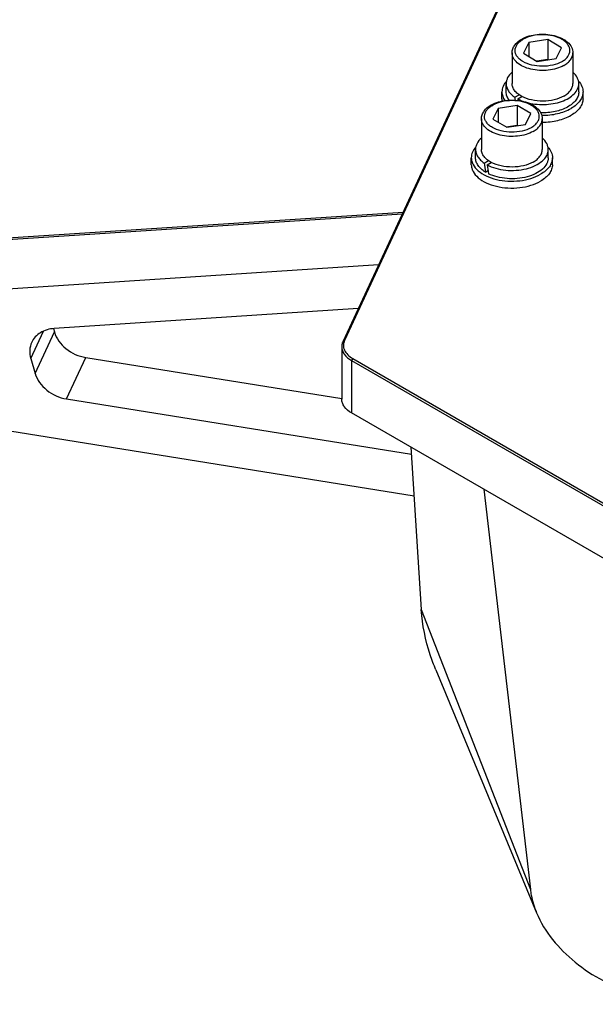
# Model space of a CAD drawing. Header units: millimetres. Extents: x 0 to 7560, y 0 to 5346.
# Tile 229 of 242: x 6067 to 6237, y 4044 to 4336. Entities that reach past the tile are written whole.
import ezdxf

# ---------------------------------------------------------------- set-up
doc = ezdxf.new("R2010")
doc.units = ezdxf.units.MM
for name, color, linetype in [('COVER_20230516_TEST_PBL1023', 7, 'Continuous'), ('CSH-STLN-M12-45_PBL967', 7, 'Continuous'), ('CSH-STLN-M12-45_PBL968', 7, 'Continuous'), ('M2001303_PBL919', 7, 'Continuous'), ('M2200805_PBL869', 7, 'Continuous'), ('MISUMI_SPWF12_PBL1024', 7, 'Continuous'), ('MISUMI_SPWF12_PBL1025', 7, 'Continuous'), ('MISUMI_SSLW12_PBL952', 7, 'Continuous'), ('MISUMI_SSLW12_PBL971', 7, 'Continuous')]:
    doc.layers.add(name, color=color, linetype=linetype)

msp = doc.modelspace()

# ---------------------------------------------------------------- linework, layer by layer
at = {"layer": 'COVER_20230516_TEST_PBL1023', "color": 7}
for p, q in [((6182.375, 4209.269), (6185.431, 4161.181)), ((6203.897, 4196.844), (6217.697, 4078.356)), ((6189.741, 4143.327), (6219.529, 4071.447))]:
    msp.add_line(p, q, dxfattribs=at)
at = {"layer": 'COVER_20230516_TEST_PBL1023', "color": 2}
msp.add_line((6185.431, 4161.181), (6217.697, 4078.356), dxfattribs=at)
at = {"layer": 'COVER_20230516_TEST_PBL1023', "color": 7}
for points, knots in [([(6189.741, 4143.327), (6189.131, 4144.8), (6186.988, 4150.551), (6185.723, 4156.648), (6185.431, 4161.181)], [0, 0, 0, 0, 0.2598026, 1, 1, 1, 1]), ([(6217.697, 4078.356), (6217.764, 4077.777), (6218.129, 4075.416), (6218.838, 4073.113), (6219.529, 4071.447)], [0, 0, 0, 0, 0.2444898, 1, 1, 1, 1]), ([(6219.529, 4071.447), (6221.896, 4065.738), (6230.533, 4055.52), (6247.832, 4046.483), (6266.839, 4043.341), (6279.441, 4045.905), (6284.729, 4048.599)], [0, 0, 0, 0, 0.2458672, 0.5075786, 0.7639259, 1, 1, 1, 1])]:
    msp.add_open_spline(points, degree=3, knots=knots, dxfattribs=at)
at = {"layer": 'CSH-STLN-M12-45_PBL967', "color": 7}
for p, q in [((6222.835, 4329.961), (6217.245, 4329.127)), ((6222.835, 4329.961), (6222.835, 4324.082)), ((6226.881, 4327.583), (6222.835, 4329.961)), ((6217.245, 4329.127), (6215.701, 4325.915)), ((6217.245, 4329.127), (6217.245, 4325.008)), ((6225.337, 4324.371), (6226.881, 4327.583)), ((6212.291, 4326.014), (6212.291, 4316.951)), ((6215.701, 4325.915), (6219.747, 4323.537)), ((6222.835, 4324.082), (6219.633, 4323.604)), ((6219.747, 4323.537), (6225.337, 4324.371)), ((6222.949, 4324.015), (6222.835, 4324.082)), ((6230.291, 4326.014), (6230.291, 4316.951))]:
    msp.add_line(p, q, dxfattribs=at)
for points, knots in [([(6212.291, 4326.014), (6212.291, 4326.42), (6212.436, 4327.251), (6213.273, 4328.809), (6214.369, 4329.678), (6215.17, 4330.133)], [0, 0, 0, 0, 0.2323447, 0.4723501, 1, 1, 1, 1]), ([(6215.17, 4330.133), (6216.546, 4330.913), (6219.796, 4331.784), (6223.906, 4331.54), (6226.915, 4330.491), (6228.717, 4329.343), (6229.971, 4327.834), (6230.291, 4326.602), (6230.291, 4326.014)], [0, 0, 0, 0, 0.2651155, 0.5472058, 0.6780728, 0.7958593, 0.9013841, 1, 1, 1, 1]), ([(6215.184, 4313.134), (6214.753, 4313.364), (6213.971, 4313.865), (6213.031, 4314.796), (6212.432, 4315.837), (6212.291, 4316.591), (6212.291, 4316.951)], [0, 0, 0, 0, 0.2920118, 0.5521122, 0.7843992, 1, 1, 1, 1]), ([(6227.598, 4313.244), (6228.001, 4313.473), (6228.732, 4313.968), (6229.607, 4314.875), (6230.161, 4315.881), (6230.291, 4316.604), (6230.291, 4316.951)], [0, 0, 0, 0, 0.2903153, 0.549741, 0.7827196, 1, 1, 1, 1]), ([(6227.598, 4313.244), (6226.717, 4312.745), (6224.682, 4312.009), (6221.426, 4311.637), (6218.151, 4311.954), (6216.088, 4312.652), (6215.184, 4313.134)], [0, 0, 0, 0, 0.2366133, 0.4981153, 0.7606364, 1, 1, 1, 1])]:
    msp.add_open_spline(points, degree=3, knots=knots, dxfattribs=at)
at = {"layer": 'CSH-STLN-M12-45_PBL967', "color": 2}
for points, knots in [([(6226.967, 4323.413), (6226.148, 4322.948), (6224.249, 4322.273), (6221.221, 4321.959), (6218.202, 4322.303), (6215.931, 4323.14), (6214.523, 4324.126), (6213.764, 4324.94), (6213.29, 4325.84), (6213.136, 4326.793), (6213.32, 4327.742), (6213.822, 4328.635), (6214.604, 4329.441), (6215.256, 4329.882), (6215.614, 4330.085)], [0, 0, 0, 0, 0.1387219, 0.2920437, 0.4450091, 0.5827795, 0.6429411, 0.6967462, 0.7451852, 0.7905394, 0.8360476, 0.8848978, 0.9392538, 1, 1, 1, 1]), ([(6226.967, 4323.413), (6227.326, 4323.617), (6227.978, 4324.057), (6228.76, 4324.863), (6229.262, 4325.756), (6229.446, 4326.706), (6229.292, 4327.658), (6228.818, 4328.558), (6228.059, 4329.372), (6226.651, 4330.358), (6224.38, 4331.195), (6221.361, 4331.539), (6218.333, 4331.225), (6216.434, 4330.55), (6215.614, 4330.085)], [0, 0, 0, 0, 0.0607462, 0.1151022, 0.1639524, 0.2094606, 0.2548148, 0.3032538, 0.3570589, 0.4172205, 0.5549909, 0.7079563, 0.8612781, 1, 1, 1, 1]), ([(6227.598, 4322.308), (6226.929, 4321.928), (6225.419, 4321.316), (6222.964, 4320.835), (6220.373, 4320.773), (6217.855, 4321.134), (6215.612, 4321.89), (6213.817, 4322.99), (6212.602, 4324.379), (6212.291, 4325.497), (6212.291, 4326.014)], [0, 0, 0, 0, 0.1292529, 0.2712116, 0.418537, 0.5629039, 0.6965175, 0.8137254, 0.9130908, 1, 1, 1, 1]), ([(6227.598, 4322.308), (6228.001, 4322.536), (6228.732, 4323.031), (6229.607, 4323.939), (6230.161, 4324.944), (6230.291, 4325.667), (6230.291, 4326.014)], [0, 0, 0, 0, 0.290316, 0.5497415, 0.7827195, 1, 1, 1, 1])]:
    msp.add_open_spline(points, degree=3, knots=knots, dxfattribs=at)
at = {"layer": 'CSH-STLN-M12-45_PBL968', "color": 7}
for p, q in [((6208.186, 4309.608), (6206.643, 4306.396)), ((6213.776, 4310.443), (6208.186, 4309.608)), ((6208.186, 4309.608), (6208.186, 4305.489)), ((6213.776, 4310.443), (6213.776, 4304.564)), ((6217.822, 4308.065), (6213.776, 4310.443)), ((6203.232, 4306.496), (6203.232, 4297.433)), ((6206.643, 4306.396), (6210.689, 4304.019)), ((6216.279, 4304.853), (6217.822, 4308.065)), ((6221.232, 4306.496), (6221.232, 4297.433)), ((6213.776, 4304.564), (6210.574, 4304.086)), ((6210.689, 4304.019), (6216.279, 4304.853)), ((6213.891, 4304.496), (6213.776, 4304.564))]:
    msp.add_line(p, q, dxfattribs=at)
for points, knots in [([(6206.112, 4310.615), (6207.487, 4311.395), (6210.737, 4312.266), (6214.847, 4312.022), (6217.856, 4310.972), (6219.659, 4309.824), (6220.913, 4308.315), (6221.232, 4307.084), (6221.232, 4306.496)], [0, 0, 0, 0, 0.2651155, 0.5472058, 0.6780728, 0.7958593, 0.9013841, 1, 1, 1, 1]), ([(6203.232, 4306.496), (6203.232, 4306.901), (6203.377, 4307.732), (6204.214, 4309.29), (6205.31, 4310.16), (6206.112, 4310.615)], [0, 0, 0, 0, 0.2323447, 0.4723501, 1, 1, 1, 1]), ([(6206.125, 4293.616), (6205.695, 4293.846), (6204.912, 4294.347), (6203.972, 4295.278), (6203.373, 4296.318), (6203.232, 4297.072), (6203.232, 4297.433)], [0, 0, 0, 0, 0.2920118, 0.5521122, 0.7843992, 1, 1, 1, 1]), ([(6218.54, 4293.726), (6218.943, 4293.954), (6219.674, 4294.45), (6220.548, 4295.357), (6221.103, 4296.362), (6221.232, 4297.086), (6221.232, 4297.432)], [0, 0, 0, 0, 0.2903153, 0.549741, 0.7827196, 1, 1, 1, 1]), ([(6218.54, 4293.726), (6217.659, 4293.226), (6215.624, 4292.491), (6212.367, 4292.119), (6209.093, 4292.436), (6207.029, 4293.134), (6206.125, 4293.616)], [0, 0, 0, 0, 0.2366133, 0.4981153, 0.7606364, 1, 1, 1, 1])]:
    msp.add_open_spline(points, degree=3, knots=knots, dxfattribs=at)
at = {"layer": 'CSH-STLN-M12-45_PBL968', "color": 2}
for points, knots in [([(6217.909, 4303.895), (6217.09, 4303.43), (6215.191, 4302.755), (6212.163, 4302.441), (6209.143, 4302.785), (6206.872, 4303.621), (6205.464, 4304.607), (6204.706, 4305.422), (6204.232, 4306.322), (6204.078, 4307.274), (6204.262, 4308.224), (6204.763, 4309.117), (6205.545, 4309.922), (6206.197, 4310.363), (6206.556, 4310.567)], [0, 0, 0, 0, 0.1387219, 0.2920437, 0.4450091, 0.5827795, 0.6429411, 0.6967462, 0.7451852, 0.7905394, 0.8360476, 0.8848978, 0.9392538, 1, 1, 1, 1]), ([(6217.909, 4303.895), (6218.268, 4304.098), (6218.92, 4304.539), (6219.702, 4305.344), (6220.203, 4306.238), (6220.387, 4307.187), (6220.233, 4308.14), (6219.759, 4309.039), (6219.001, 4309.854), (6217.593, 4310.84), (6215.321, 4311.676), (6212.302, 4312.02), (6209.274, 4311.706), (6207.375, 4311.031), (6206.556, 4310.567)], [0, 0, 0, 0, 0.0607462, 0.1151022, 0.1639524, 0.2094606, 0.2548148, 0.3032538, 0.3570589, 0.4172205, 0.5549909, 0.7079563, 0.8612781, 1, 1, 1, 1]), ([(6218.54, 4302.789), (6217.871, 4302.41), (6216.361, 4301.797), (6213.906, 4301.317), (6211.314, 4301.254), (6208.797, 4301.615), (6206.554, 4302.371), (6204.758, 4303.472), (6203.543, 4304.86), (6203.232, 4305.979), (6203.232, 4306.496)], [0, 0, 0, 0, 0.1292529, 0.2712116, 0.418537, 0.5629039, 0.6965175, 0.8137254, 0.9130908, 1, 1, 1, 1]), ([(6218.54, 4302.789), (6218.943, 4303.018), (6219.674, 4303.513), (6220.548, 4304.42), (6221.103, 4305.426), (6221.232, 4306.149), (6221.232, 4306.496)], [0, 0, 0, 0, 0.290316, 0.5497415, 0.7827195, 1, 1, 1, 1])]:
    msp.add_open_spline(points, degree=3, knots=knots, dxfattribs=at)
at = {"layer": 'M2001303_PBL919', "color": 7}
for p, q in [((6212.025, 4347.854), (6162.206, 4240.509)), ((6212.508, 4348.187), (6162.689, 4240.843)), ((6161.865, 4239.015), (6161.865, 4223.502)), ((6164.794, 4234.933), (6385.249, 4107.656)), ((6165.148, 4235.545), (6385.603, 4108.268)), ((6385.249, 4092.142), (6164.794, 4219.419))]:
    msp.add_line(p, q, dxfattribs=at)
at = {"layer": 'M2001303_PBL919', "color": 2}
for p, q in [((6162.689, 4240.843), (6162.206, 4240.509)), ((6165.148, 4235.545), (6164.794, 4234.933)), ((6164.794, 4234.933), (6164.794, 4219.419))]:
    msp.add_line(p, q, dxfattribs=at)
at = {"layer": 'M2001303_PBL919', "color": 7}
for points, knots in [([(6162.206, 4240.509), (6162.15, 4240.389), (6161.957, 4239.914), (6161.865, 4239.396), (6161.865, 4239.015)], [0, 0, 0, 0, 0.2577485, 1, 1, 1, 1]), ([(6162.689, 4240.843), (6162.485, 4240.403), (6162.246, 4239.422), (6162.618, 4237.902), (6163.641, 4236.555), (6164.602, 4235.86), (6165.148, 4235.545)], [0, 0, 0, 0, 0.2264588, 0.4529189, 0.7061402, 1, 1, 1, 1]), ([(6161.865, 4239.015), (6161.865, 4238.634), (6162.006, 4237.84), (6162.851, 4236.289), (6163.967, 4235.41), (6164.794, 4234.933)], [0, 0, 0, 0, 0.2184348, 0.4523239, 1, 1, 1, 1]), ([(6164.794, 4219.419), (6163.967, 4219.897), (6162.851, 4220.776), (6162.006, 4222.326), (6161.865, 4223.121), (6161.865, 4223.502)], [0, 0, 0, 0, 0.5476761, 0.7815652, 1, 1, 1, 1])]:
    msp.add_open_spline(points, degree=3, knots=knots, dxfattribs=at)
at = {"layer": 'M2200805_PBL869', "color": 2}
for p, q in [((5834.452, 4255.851), (6179.797, 4278.413)), ((6069.856, 4235.537), (6073.63, 4243.667)), ((6071.151, 4231.134), (6076.845, 4243.402)), ((6080.429, 4223.59), (6086.123, 4235.859))]:
    msp.add_line(p, q, dxfattribs=at)
at = {"layer": 'M2200805_PBL869', "color": 7}
for p, q in [((5834.986, 4256.361), (6180.025, 4278.903)), ((5827.464, 4240.793), (6172.809, 4263.356)), ((6166.752, 4250.304), (6076.771, 4244.426)), ((6076.551, 4244.4), (6076.845, 4243.402)), ((6069.856, 4235.537), (6071.151, 4231.134)), ((6086.123, 4235.859), (6161.865, 4223.684)), ((6080.429, 4223.59), (6182.507, 4207.182)), ((6183.294, 4194.807), (6063.654, 4214.039))]:
    msp.add_line(p, q, dxfattribs=at)
for points, knots in [([(6076.771, 4244.426), (6075.36, 4244.333), (6073.257, 4243.755), (6071.134, 4242.028), (6070.401, 4240.934), (6070.134, 4240.357)], [0, 0, 0, 0, 0.522531, 0.7651252, 1, 1, 1, 1]), ([(6076.845, 4243.402), (6077.407, 4241.489), (6080.044, 4237.943), (6084.008, 4236.199), (6086.123, 4235.859)], [0, 0, 0, 0, 0.482024, 1, 1, 1, 1]), ([(6070.134, 4240.357), (6069.797, 4239.633), (6069.399, 4237.999), (6069.62, 4236.341), (6069.856, 4235.537)], [0, 0, 0, 0, 0.4878938, 1, 1, 1, 1]), ([(6071.151, 4231.134), (6071.713, 4229.22), (6074.35, 4225.674), (6078.314, 4223.93), (6080.429, 4223.59)], [0, 0, 0, 0, 0.4820241, 1, 1, 1, 1])]:
    msp.add_open_spline(points, degree=3, knots=knots, dxfattribs=at)
at = {"layer": 'MISUMI_SPWF12_PBL1024', "color": 7}
for p, q in [((6200.232, 4292.942), (6200.232, 4294.983)), ((6224.232, 4292.942), (6224.232, 4294.983))]:
    msp.add_line(p, q, dxfattribs=at)
for points, knots in [([(6201.549, 4298.138), (6201.147, 4297.684), (6200.486, 4296.703), (6200.232, 4295.535), (6200.232, 4294.983)], [0, 0, 0, 0, 0.5235615, 1, 1, 1, 1]), ([(6222.899, 4298.157), (6223.306, 4297.701), (6223.976, 4296.716), (6224.232, 4295.539), (6224.232, 4294.983)], [0, 0, 0, 0, 0.5238219, 1, 1, 1, 1]), ([(6200.232, 4294.983), (6200.232, 4294.641), (6200.324, 4293.941), (6200.878, 4292.545), (6202.282, 4290.933), (6204.693, 4289.47), (6207.701, 4288.463), (6211.073, 4287.99), (6214.541, 4288.086), (6217.818, 4288.742), (6219.83, 4289.571), (6220.718, 4290.084)], [0, 0, 0, 0, 0.0428782, 0.0875266, 0.1869333, 0.3042495, 0.437979, 0.582389, 0.7296094, 0.8712642, 1, 1, 1, 1]), ([(6224.232, 4294.983), (6224.232, 4294.526), (6224.064, 4293.573), (6223.341, 4292.246), (6222.2, 4291.046), (6221.244, 4290.388), (6220.718, 4290.084)], [0, 0, 0, 0, 0.2177714, 0.45095, 0.7101998, 1, 1, 1, 1]), ([(6200.232, 4292.942), (6200.232, 4292.6), (6200.324, 4291.9), (6200.878, 4290.504), (6202.282, 4288.891), (6204.693, 4287.429), (6207.701, 4286.422), (6211.073, 4285.949), (6214.541, 4286.044), (6217.818, 4286.7), (6219.83, 4287.53), (6220.718, 4288.043)], [0, 0, 0, 0, 0.0428782, 0.0875266, 0.1869333, 0.3042495, 0.437979, 0.582389, 0.7296094, 0.8712642, 1, 1, 1, 1]), ([(6224.232, 4292.942), (6224.232, 4292.485), (6224.064, 4291.532), (6223.341, 4290.205), (6222.2, 4289.005), (6221.244, 4288.347), (6220.718, 4288.043)], [0, 0, 0, 0, 0.2177714, 0.45095, 0.7101998, 1, 1, 1, 1])]:
    msp.add_open_spline(points, degree=3, knots=knots, dxfattribs=at)
at = {"layer": 'MISUMI_SPWF12_PBL1025', "color": 7}
for p, q in [((6209.291, 4312.46), (6209.291, 4314.502)), ((6233.291, 4312.46), (6233.291, 4314.502))]:
    msp.add_line(p, q, dxfattribs=at)
msp.add_arc((6213.338, 4312.463), 4.047, 180.03376, 189.90238, dxfattribs=at)
for points, knots in [([(6210.608, 4317.657), (6210.205, 4317.203), (6209.544, 4316.222), (6209.291, 4315.054), (6209.291, 4314.502)], [0, 0, 0, 0, 0.5235615, 1, 1, 1, 1]), ([(6231.957, 4317.676), (6232.365, 4317.22), (6233.034, 4316.234), (6233.291, 4315.057), (6233.291, 4314.502)], [0, 0, 0, 0, 0.5238219, 1, 1, 1, 1]), ([(6209.291, 4314.502), (6209.291, 4314.057), (6209.449, 4313.133), (6209.885, 4312.309), (6210.155, 4311.92)], [0, 0, 0, 0, 0.4837448, 1, 1, 1, 1]), ([(6233.291, 4314.502), (6233.291, 4314.044), (6233.122, 4313.092), (6232.4, 4311.765), (6231.258, 4310.564), (6230.303, 4309.907), (6229.776, 4309.603)], [0, 0, 0, 0, 0.2177714, 0.45095, 0.7101998, 1, 1, 1, 1]), ([(6233.291, 4312.46), (6233.291, 4312.003), (6233.122, 4311.05), (6232.4, 4309.723), (6231.258, 4308.523), (6230.303, 4307.865), (6229.776, 4307.561)], [0, 0, 0, 0, 0.2177714, 0.45095, 0.7101998, 1, 1, 1, 1]), ([(6221.049, 4307.575), (6222.631, 4307.556), (6225.655, 4307.857), (6228.539, 4308.888), (6229.776, 4309.603)], [0, 0, 0, 0, 0.5255529, 1, 1, 1, 1]), ([(6221.232, 4305.532), (6222.783, 4305.528), (6225.743, 4305.842), (6228.564, 4306.861), (6229.776, 4307.561)], [0, 0, 0, 0, 0.5255644, 1, 1, 1, 1])]:
    msp.add_open_spline(points, degree=3, knots=knots, dxfattribs=at)
at = {"layer": 'MISUMI_SSLW12_PBL952', "color": 7}
for p, q in [((6210.541, 4314.502), (6210.541, 4316.951)), ((6232.041, 4314.502), (6232.041, 4316.951)), ((6213.09, 4312.938), (6214.357, 4313.669)), ((6213.945, 4312.42), (6215.202, 4313.146))]:
    msp.add_line(p, q, dxfattribs=at)
for centre, start_param, end_param in [((6221.291, 4312.858), 1.5499009, 1.5665996), ((6221.291, 4318.595), -4.6179463, -4.6092198)]:
    msp.add_ellipse(centre, major_axis=(-7.121, 54.335), ratio=0.1482218, start_param=start_param, end_param=end_param, dxfattribs=at)
for points, knots in [([(6212.272, 4320.329), (6211.758, 4319.87), (6211.091, 4319.083), (6210.619, 4317.862), (6210.541, 4317.25), (6210.541, 4316.951)], [0, 0, 0, 0, 0.5306536, 0.7698713, 1, 1, 1, 1]), ([(6232.041, 4316.951), (6232.041, 4317.25), (6231.963, 4317.864), (6231.488, 4319.087), (6230.819, 4319.876), (6230.302, 4320.335)], [0, 0, 0, 0, 0.2300611, 0.4692441, 1, 1, 1, 1]), ([(6210.541, 4316.951), (6210.541, 4316.585), (6210.66, 4315.828), (6211.176, 4314.755), (6212.002, 4313.764), (6212.703, 4313.202), (6213.09, 4312.938)], [0, 0, 0, 0, 0.2223822, 0.4575844, 0.7151268, 1, 1, 1, 1]), ([(6216.473, 4311.403), (6217.314, 4311.159), (6219.071, 4310.811), (6221.76, 4310.685), (6224.421, 4310.945), (6226.889, 4311.576), (6229.017, 4312.541), (6230.679, 4313.793), (6231.773, 4315.281), (6232.041, 4316.418), (6232.041, 4316.951)], [0, 0, 0, 0, 0.1427715, 0.290725, 0.4375745, 0.5771801, 0.7044237, 0.8162467, 0.9130157, 1, 1, 1, 1]), ([(6211.421, 4312.043), (6211.147, 4312.409), (6210.704, 4313.189), (6210.541, 4314.077), (6210.541, 4314.502)], [0, 0, 0, 0, 0.518225, 1, 1, 1, 1]), ([(6213.945, 4312.42), (6214.092, 4312.34), (6214.711, 4312.024), (6215.359, 4311.764), (6215.858, 4311.596)], [0, 0, 0, 0, 0.2411257, 1, 1, 1, 1]), ([(6232.041, 4314.501), (6232.041, 4314.079), (6231.879, 4313.196), (6231.189, 4311.973), (6230.104, 4310.874), (6228.106, 4309.561), (6224.931, 4308.492), (6222.184, 4308.262), (6220.754, 4308.303)], [0, 0, 0, 0, 0.0902283, 0.1872174, 0.295537, 0.4169593, 0.6945521, 1, 1, 1, 1])]:
    msp.add_open_spline(points, degree=3, knots=knots, dxfattribs=at)
at = {"layer": 'MISUMI_SSLW12_PBL971', "color": 7}
for p, q in [((6201.482, 4294.983), (6201.482, 4297.433)), ((6222.982, 4294.983), (6222.982, 4297.433)), ((6204.032, 4293.42), (6205.299, 4294.151)), ((6204.886, 4292.901), (6206.144, 4293.628)), ((6204.384, 4290.742), (6205.141, 4291.179))]:
    msp.add_line(p, q, dxfattribs=at)
for centre, start_param, end_param in [((6212.232, 4293.34), 1.5499009, 1.5991954), ((6212.232, 4299.076), -4.6179463, -4.5686519)]:
    msp.add_ellipse(centre, major_axis=(-7.121, 54.335), ratio=0.1482218, start_param=start_param, end_param=end_param, dxfattribs=at)
for points, knots in [([(6203.214, 4300.81), (6202.699, 4300.352), (6202.033, 4299.564), (6201.561, 4298.344), (6201.482, 4297.732), (6201.482, 4297.433)], [0, 0, 0, 0, 0.5306536, 0.7698713, 1, 1, 1, 1]), ([(6222.982, 4297.432), (6222.982, 4297.732), (6222.904, 4298.346), (6222.43, 4299.569), (6221.761, 4300.358), (6221.244, 4300.817)], [0, 0, 0, 0, 0.2300611, 0.4692441, 1, 1, 1, 1]), ([(6201.482, 4297.433), (6201.482, 4297.067), (6201.601, 4296.309), (6202.118, 4295.237), (6202.943, 4294.245), (6203.644, 4293.684), (6204.032, 4293.42)], [0, 0, 0, 0, 0.2223822, 0.4575844, 0.7151268, 1, 1, 1, 1]), ([(6204.886, 4292.901), (6205.693, 4292.465), (6207.501, 4291.765), (6210.422, 4291.229), (6213.489, 4291.184), (6216.455, 4291.633), (6219.092, 4292.545), (6221.198, 4293.851), (6222.421, 4295.28), (6222.903, 4296.513), (6222.982, 4297.131), (6222.982, 4297.432)], [0, 0, 0, 0, 0.1303266, 0.2727682, 0.4200191, 0.5639222, 0.696907, 0.813547, 0.9125713, 0.9571469, 1, 1, 1, 1]), ([(6204.384, 4290.742), (6203.947, 4291.011), (6203.155, 4291.591), (6202.213, 4292.634), (6201.62, 4293.776), (6201.482, 4294.591), (6201.482, 4294.983)], [0, 0, 0, 0, 0.2878795, 0.5464274, 0.7803922, 1, 1, 1, 1]), ([(6222.982, 4294.983), (6222.982, 4294.688), (6222.906, 4294.083), (6222.445, 4292.877), (6221.274, 4291.473), (6219.246, 4290.173), (6216.697, 4289.248), (6213.813, 4288.762), (6210.809, 4288.749), (6207.914, 4289.211), (6206.103, 4289.847), (6205.282, 4290.248)], [0, 0, 0, 0, 0.0428331, 0.0873189, 0.1858159, 0.3014897, 0.4333915, 0.5765381, 0.7238002, 0.8673543, 1, 1, 1, 1])]:
    msp.add_open_spline(points, degree=3, knots=knots, dxfattribs=at)

doc.saveas('drawing.dxf')
